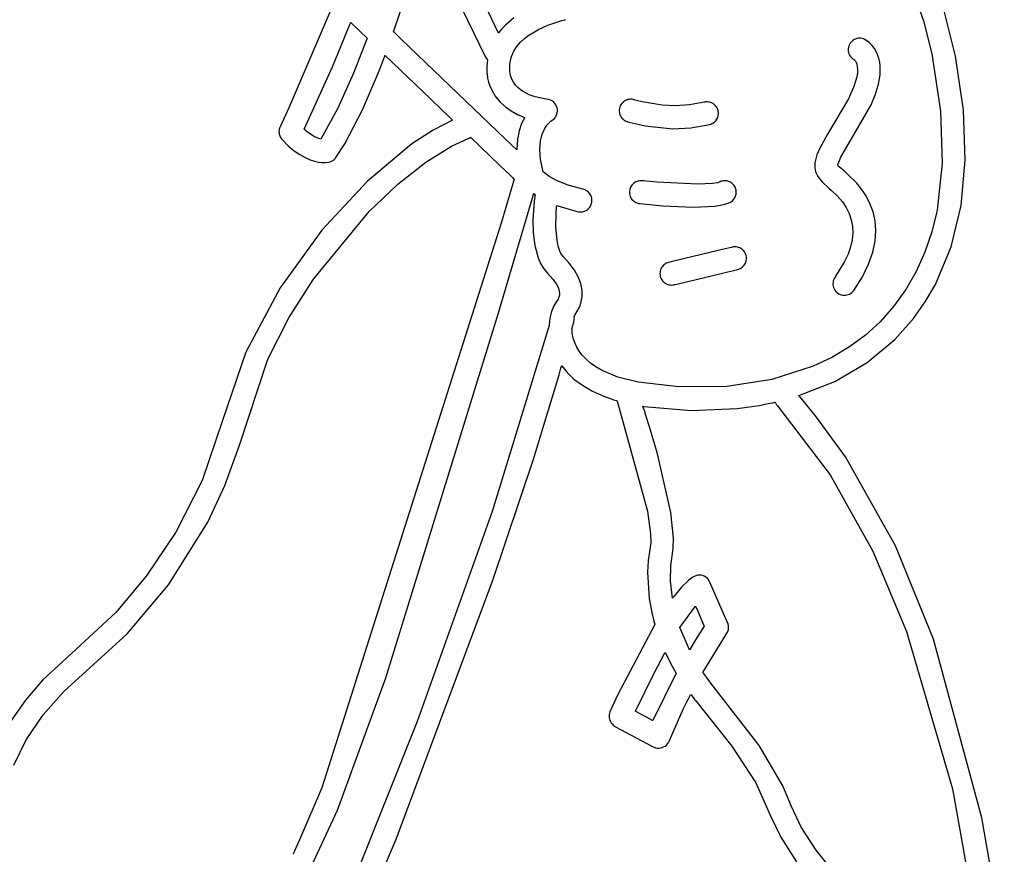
# Model space of a CAD drawing. Extents: x -74.1 to 10.8, y -36.7 to 44.6.
# Tile 63 of 199: x -41.9 to -40.1, y 3.7 to 5.3. Entities that reach past the tile are written whole.
import ezdxf

# ---------------------------------------------------------------- set-up
doc = ezdxf.new("R2010")
doc.units = 0

msp = doc.modelspace()

# ---------------------------------------------------------------- linework, layer by layer
at = {"layer": 'Layer 1', "color": 7, "linetype": 'CONTINUOUS'}
for p, q in [((-41.008935, 5.240699), (-41.17929, 5.602224)), ((-41.180762, 5.501746), (-41.032762, 5.19827)), ((-41.199591, 5.242838), (-41.17311, 5.32226)), ((-40.253793, 5.315899), (-40.235278, 5.263078)), ((-41.310216, 5.291544), (-41.390158, 5.104526)), ((-40.177007, 5.19857), (-40.201621, 5.29552)), ((-40.980977, 5.268323), (-40.996261, 5.255135)), ((-41.310961, 5.17957), (-41.27932, 5.256072)), ((-41.27932, 5.256072), (-41.278377, 5.258472)), ((-41.278377, 5.258472), (-41.277908, 5.259671)), ((-41.277908, 5.259671), (-41.277791, 5.259971)), ((-41.277763, 5.260041), (-41.259233, 5.242276)), ((-40.996261, 5.255135), (-41.003183, 5.24776)), ((-40.936125, 5.247489), (-40.919248, 5.255159)), ((-40.919248, 5.255159), (-40.893697, 5.263513)), ((-40.893697, 5.263513), (-40.888733, 5.264689)), ((-40.888733, 5.264689), (-40.888615, 5.264714)), ((-40.8886, 5.264717), (-40.887078, 5.265074)), ((-40.235278, 5.263078), (-40.22033, 5.202884)), ((-41.259233, 5.242276), (-41.248618, 5.232101)), ((-41.198903, 5.242152), (-41.199596, 5.242815)), ((-41.185043, 5.228869), (-41.198903, 5.242152)), ((-41.008909, 5.240664), (-41.008935, 5.240699)), ((-41.00885, 5.240744), (-41.008897, 5.24068)), ((-41.008755, 5.24087), (-41.00885, 5.240744)), ((-41.007989, 5.24188), (-41.008755, 5.24087)), ((-41.006426, 5.243873), (-41.007989, 5.24188)), ((-41.003183, 5.24776), (-41.006426, 5.243873)), ((-40.961349, 5.230924), (-40.953263, 5.237161)), ((-40.953263, 5.237161), (-40.936125, 5.247489)), ((-41.248048, 5.23155), (-41.272817, 5.167621)), ((-41.248618, 5.232101), (-41.248273, 5.23177)), ((-41.248273, 5.23177), (-41.2481, 5.231604)), ((-41.2481, 5.231604), (-41.248057, 5.231563)), ((-41.039507, 5.089397), (-41.185043, 5.228869)), ((-40.980898, 5.207549), (-40.975399, 5.216148)), ((-40.975399, 5.216148), (-40.968805, 5.22393)), ((-40.968805, 5.22393), (-40.961349, 5.230924)), ((-40.371846, 5.215161), (-40.37226, 5.212677)), ((-40.371119, 5.217616), (-40.371846, 5.215161)), ((-40.37007, 5.220016), (-40.371119, 5.217616)), ((-40.368738, 5.222259), (-40.37007, 5.220016)), ((-40.367173, 5.224277), (-40.368738, 5.222259)), ((-40.365402, 5.226059), (-40.367173, 5.224277)), ((-40.36345, 5.227598), (-40.365402, 5.226059)), ((-40.361345, 5.228885), (-40.36345, 5.227598)), ((-40.359111, 5.229912), (-40.361345, 5.228885)), ((-40.356774, 5.230668), (-40.359111, 5.229912)), ((-40.354362, 5.231147), (-40.356774, 5.230668)), ((-40.3519, 5.231339), (-40.354362, 5.231147)), ((-40.349414, 5.231235), (-40.3519, 5.231339)), ((-40.34693, 5.230826), (-40.349414, 5.231235)), ((-40.344475, 5.230105), (-40.34693, 5.230826)), ((-40.341214, 5.228603), (-40.344475, 5.230105)), ((-40.338187, 5.226714), (-40.341214, 5.228603)), ((-40.334083, 5.223536), (-40.338187, 5.226714)), ((-40.32938, 5.218915), (-40.334083, 5.223536)), ((-40.324557, 5.212693), (-40.32938, 5.218915)), ((-41.217332, 5.194504), (-41.215753, 5.198663)), ((-41.215753, 5.198663), (-41.215362, 5.199698)), ((-41.215362, 5.199698), (-41.215264, 5.199957)), ((-41.215264, 5.199957), (-41.21524, 5.200022)), ((-41.21524, 5.200022), (-41.215215, 5.200084)), ((-41.215215, 5.200084), (-41.132614, 5.120918)), ((-41.032762, 5.19827), (-41.029332, 5.192445)), ((-40.987685, 5.187771), (-40.985071, 5.1981)), ((-40.985071, 5.1981), (-40.980898, 5.207549)), ((-40.37226, 5.212677), (-40.37237, 5.21019)), ((-40.37237, 5.21019), (-40.372185, 5.207726)), ((-40.372185, 5.207726), (-40.371712, 5.205313)), ((-40.371712, 5.205313), (-40.370961, 5.202974)), ((-40.370961, 5.202974), (-40.369941, 5.200738)), ((-40.369941, 5.200738), (-40.36866, 5.198629)), ((-40.36866, 5.198629), (-40.367126, 5.196674)), ((-40.367126, 5.196674), (-40.365349, 5.194899)), ((-40.320091, 5.204714), (-40.324557, 5.212693)), ((-40.316444, 5.194764), (-40.320091, 5.204714)), ((-40.22033, 5.202884), (-40.204466, 5.098655)), ((-40.162765, 5.100457), (-40.177007, 5.19857)), ((-41.362302, 5.065567), (-41.310961, 5.17957)), ((-41.227217, 5.169111), (-41.22055, 5.186115)), ((-41.22055, 5.186115), (-41.217332, 5.194504)), ((-41.029031, 5.191937), (-41.030062, 5.179969)), ((-41.030062, 5.179969), (-41.029726, 5.167328)), ((-41.029332, 5.192445), (-41.02912, 5.192089)), ((-41.02912, 5.192089), (-41.029067, 5.192)), ((-41.029067, 5.192), (-41.029031, 5.191937)), ((-40.988336, 5.182268), (-40.987685, 5.187771)), ((-40.988186, 5.170651), (-40.988336, 5.182268)), ((-40.365349, 5.194899), (-40.363336, 5.19333)), ((-40.363336, 5.19333), (-40.361098, 5.191992)), ((-40.361833, 5.192407), (-40.361026, 5.191779)), ((-40.361682, 5.192307), (-40.36183, 5.192405)), ((-40.361494, 5.192181), (-40.361682, 5.192307)), ((-40.361403, 5.192123), (-40.361494, 5.192181)), ((-40.361279, 5.192069), (-40.361403, 5.192123)), ((-40.360854, 5.191868), (-40.361279, 5.192069)), ((-40.361098, 5.191992), (-40.360951, 5.191917)), ((-40.361026, 5.191779), (-40.360213, 5.190961)), ((-40.360951, 5.191917), (-40.360877, 5.19188)), ((-40.360213, 5.190961), (-40.359409, 5.189949)), ((-40.359409, 5.189949), (-40.358632, 5.188738)), ((-40.358632, 5.188738), (-40.357899, 5.187322)), ((-40.357899, 5.187322), (-40.356635, 5.183857)), ((-40.356635, 5.183857), (-40.355752, 5.179513)), ((-40.355752, 5.179513), (-40.355387, 5.174251)), ((-40.314859, 5.187722), (-40.316444, 5.194764)), ((-40.313943, 5.180358), (-40.314859, 5.187722)), ((-40.314119, 5.164676), (-40.313943, 5.180358)), ((-41.272817, 5.167621), (-41.300987, 5.104057)), ((-41.256407, 5.100854), (-41.227217, 5.169111)), ((-41.029726, 5.167328), (-41.029688, 5.166921)), ((-41.029688, 5.166921), (-41.029679, 5.166828)), ((-41.029679, 5.166828), (-41.028587, 5.158933)), ((-40.98694, 5.163532), (-40.988186, 5.170651)), ((-40.984735, 5.157106), (-40.98694, 5.163532)), ((-40.356758, 5.160805), (-40.361842, 5.143196)), ((-40.355676, 5.168028), (-40.356758, 5.160805)), ((-40.355387, 5.174251), (-40.355676, 5.168028)), ((-40.316963, 5.147741), (-40.314119, 5.164676)), ((-41.028587, 5.158933), (-41.026879, 5.151481)), ((-41.026879, 5.151481), (-41.0246, 5.14446)), ((-41.0246, 5.14446), (-41.021792, 5.137862)), ((-40.981698, 5.151337), (-40.984735, 5.157106)), ((-40.977951, 5.146192), (-40.981698, 5.151337)), ((-40.973618, 5.141636), (-40.977951, 5.146192)), ((-40.361842, 5.143196), (-40.371732, 5.121098)), ((-40.32247, 5.129578), (-40.316963, 5.147741)), ((-41.021792, 5.137862), (-41.014763, 5.125888)), ((-41.014763, 5.125888), (-41.006137, 5.115475)), ((-40.968822, 5.137633), (-40.973618, 5.141636)), ((-40.963689, 5.134149), (-40.968822, 5.137633)), ((-40.952903, 5.1286), (-40.963689, 5.134149)), ((-40.94225, 5.12471), (-40.952903, 5.1286)), ((-40.925303, 5.120794), (-40.94225, 5.12471)), ((-40.330634, 5.110209), (-40.32247, 5.129578)), ((-41.132614, 5.120918), (-41.111399, 5.100586)), ((-41.006137, 5.115475), (-40.996261, 5.106542)), ((-40.918484, 5.119901), (-40.925303, 5.120794)), ((-40.915606, 5.119159), (-40.918484, 5.119901)), ((-40.912911, 5.118022), (-40.915606, 5.119159)), ((-40.910428, 5.116521), (-40.912911, 5.118022)), ((-40.908186, 5.114688), (-40.910428, 5.116521)), ((-40.906216, 5.112554), (-40.908186, 5.114688)), ((-40.904548, 5.110151), (-40.906216, 5.112554)), ((-40.903213, 5.107511), (-40.904548, 5.110151)), ((-40.902239, 5.104664), (-40.903213, 5.107511)), ((-40.78711, 5.108141), (-40.788003, 5.105866)), ((-40.785985, 5.110253), (-40.78711, 5.108141)), ((-40.784647, 5.11219), (-40.785985, 5.110253)), ((-40.783117, 5.113944), (-40.784647, 5.11219)), ((-40.781414, 5.115503), (-40.783117, 5.113944)), ((-40.779558, 5.116859), (-40.781414, 5.115503)), ((-40.77757, 5.118), (-40.779558, 5.116859)), ((-40.775469, 5.118917), (-40.77757, 5.118)), ((-40.773276, 5.1196), (-40.775469, 5.118917)), ((-40.771009, 5.120039), (-40.773276, 5.1196)), ((-40.76869, 5.120225), (-40.771009, 5.120039)), ((-40.766338, 5.120146), (-40.76869, 5.120225)), ((-40.763973, 5.119793), (-40.766338, 5.120146)), ((-40.761615, 5.119156), (-40.763973, 5.119793)), ((-40.761582, 5.119146), (-40.761633, 5.119162)), ((-40.76139, 5.119085), (-40.761582, 5.119146)), ((-40.760655, 5.118858), (-40.76139, 5.119085)), ((-40.757838, 5.118038), (-40.760655, 5.118858)), ((-40.747328, 5.115379), (-40.757838, 5.118038)), ((-40.71083, 5.109561), (-40.747328, 5.115379)), ((-40.687149, 5.108443), (-40.71083, 5.109561)), ((-40.661382, 5.109879), (-40.687149, 5.108443)), ((-40.634682, 5.114891), (-40.661382, 5.109879)), ((-40.63455, 5.114926), (-40.634664, 5.114896)), ((-40.633638, 5.115142), (-40.63455, 5.114926)), ((-40.631813, 5.115447), (-40.633638, 5.115142)), ((-40.629997, 5.115589), (-40.631813, 5.115447)), ((-40.628197, 5.115571), (-40.629997, 5.115589)), ((-40.624683, 5.115078), (-40.628197, 5.115571)), ((-40.621339, 5.11401), (-40.624683, 5.115078)), ((-40.618233, 5.112404), (-40.621339, 5.11401)), ((-40.615435, 5.110302), (-40.618233, 5.112404)), ((-40.613012, 5.107743), (-40.615435, 5.110302)), ((-40.611034, 5.104767), (-40.613012, 5.107743)), ((-40.371732, 5.121098), (-40.41021, 5.056645)), ((-40.352728, 5.071059), (-40.330634, 5.110209)), ((-41.390158, 5.104526), (-41.406358, 5.069866)), ((-41.300987, 5.104057), (-41.332216, 5.047604)), ((-41.288222, 5.039443), (-41.256407, 5.100854)), ((-41.111399, 5.100586), (-41.100918, 5.090541)), ((-41.100918, 5.090541), (-41.095726, 5.085564)), ((-40.982575, 5.034837), (-41.039507, 5.089397)), ((-40.996261, 5.106542), (-40.985479, 5.099004)), ((-40.985479, 5.099004), (-40.974138, 5.092779)), ((-40.974138, 5.092779), (-40.962582, 5.087783)), ((-40.905187, 5.087612), (-40.903708, 5.090165)), ((-40.903708, 5.090165), (-40.902595, 5.092892)), ((-40.902595, 5.092892), (-40.901871, 5.095749)), ((-40.901673, 5.101681), (-40.902239, 5.104664)), ((-40.901871, 5.095749), (-40.901556, 5.098693)), ((-40.901556, 5.098693), (-40.901673, 5.101681)), ((-40.788965, 5.101142), (-40.789031, 5.098791)), ((-40.789031, 5.098791), (-40.788834, 5.096473)), ((-40.788626, 5.103507), (-40.788965, 5.101142)), ((-40.788834, 5.096473), (-40.788382, 5.094209)), ((-40.788003, 5.105866), (-40.788626, 5.103507)), ((-40.788382, 5.094209), (-40.787687, 5.09202)), ((-40.787687, 5.09202), (-40.786759, 5.089923)), ((-40.786759, 5.089923), (-40.785606, 5.087941)), ((-40.610234, 5.103135), (-40.611034, 5.104767)), ((-40.60957, 5.101414), (-40.610234, 5.103135)), ((-40.609877, 5.087254), (-40.608889, 5.090627)), ((-40.609052, 5.099611), (-40.60957, 5.101414)), ((-40.608699, 5.097785), (-40.609052, 5.099611)), ((-40.608889, 5.090627), (-40.608483, 5.09416)), ((-40.60851, 5.095966), (-40.608699, 5.097785)), ((-40.608483, 5.09416), (-40.60851, 5.095966)), ((-40.204466, 5.098655), (-40.201209, 5.003909)), ((-40.159279, 5.01006), (-40.162765, 5.100457)), ((-41.092342, 5.082189), (-41.127934, 5.063909)), ((-41.095726, 5.085564), (-41.093144, 5.08309)), ((-41.093144, 5.08309), (-41.0925, 5.082473)), ((-41.0925, 5.082473), (-41.092339, 5.082318)), ((-41.092259, 5.082241), (-41.092342, 5.082189)), ((-41.092339, 5.082318), (-41.092259, 5.082241)), ((-40.966595, 5.075926), (-40.971136, 5.062592)), ((-40.961033, 5.087189), (-40.966595, 5.075926)), ((-40.962582, 5.087783), (-40.96114, 5.087241)), ((-40.96114, 5.087241), (-40.96105, 5.087207)), ((-40.925145, 5.066034), (-40.920582, 5.072992)), ((-40.920582, 5.072992), (-40.916367, 5.07768)), ((-40.916367, 5.07768), (-40.913228, 5.08035)), ((-40.913228, 5.08035), (-40.909161, 5.0832)), ((-40.909161, 5.0832), (-40.907012, 5.085276)), ((-40.907012, 5.085276), (-40.905187, 5.087612)), ((-40.785606, 5.087941), (-40.784241, 5.086092)), ((-40.784241, 5.086092), (-40.782671, 5.084397)), ((-40.782671, 5.084397), (-40.780908, 5.082875)), ((-40.780908, 5.082875), (-40.778962, 5.081547)), ((-40.778962, 5.081547), (-40.776841, 5.080433)), ((-40.776841, 5.080433), (-40.774715, 5.079603)), ((-40.774715, 5.079603), (-40.774012, 5.079375)), ((-40.774012, 5.079375), (-40.771074, 5.078475)), ((-40.771074, 5.078475), (-40.741662, 5.071661)), ((-40.741662, 5.071661), (-40.691266, 5.066765)), ((-40.658494, 5.068263), (-40.623944, 5.074632)), ((-40.623944, 5.074632), (-40.622161, 5.075193)), ((-40.622161, 5.075193), (-40.620464, 5.075897)), ((-40.620464, 5.075897), (-40.618858, 5.076735)), ((-40.618858, 5.076735), (-40.615939, 5.078781)), ((-40.615939, 5.078781), (-40.613442, 5.081262)), ((-40.613442, 5.081262), (-40.611408, 5.084109)), ((-40.611408, 5.084109), (-40.609877, 5.087254)), ((-40.385497, 5.015163), (-40.352728, 5.071059)), ((-41.408085, 5.063805), (-41.408242, 5.061737)), ((-41.408242, 5.061737), (-41.408193, 5.059673)), ((-41.408193, 5.059673), (-41.40794, 5.057626)), ((-41.407721, 5.065859), (-41.408085, 5.063805)), ((-41.40794, 5.057626), (-41.407486, 5.055614)), ((-41.407146, 5.067884), (-41.407721, 5.065859)), ((-41.407486, 5.055614), (-41.406834, 5.053651)), ((-41.406358, 5.069866), (-41.407146, 5.067884)), ((-41.406834, 5.053651), (-41.405985, 5.051753)), ((-41.362223, 5.065493), (-41.362263, 5.065529)), ((-41.362143, 5.065422), (-41.362223, 5.065493)), ((-41.361985, 5.065279), (-41.362143, 5.065422)), ((-41.361668, 5.064996), (-41.361985, 5.065279)), ((-41.361038, 5.064438), (-41.361668, 5.064996)), ((-41.359793, 5.063358), (-41.361038, 5.064438)), ((-41.357358, 5.061332), (-41.359793, 5.063358)), ((-41.352721, 5.057793), (-41.357358, 5.061332)), ((-41.34443, 5.052542), (-41.352721, 5.057793)), ((-41.127934, 5.063909), (-41.166323, 5.038893)), ((-40.971136, 5.062592), (-40.974212, 5.047069)), ((-40.932396, 5.044295), (-40.929326, 5.056553)), ((-40.929326, 5.056553), (-40.925145, 5.066034)), ((-40.691266, 5.066765), (-40.658494, 5.068263)), ((-40.41021, 5.056645), (-40.424551, 5.029948)), ((-41.405985, 5.051753), (-41.404942, 5.049936)), ((-41.404942, 5.049936), (-41.403708, 5.048215)), ((-41.403708, 5.048215), (-41.403019, 5.047395)), ((-41.403019, 5.047395), (-41.402839, 5.047195)), ((-41.402839, 5.047195), (-41.402794, 5.047145)), ((-41.402771, 5.047121), (-41.402729, 5.047075)), ((-41.402729, 5.047075), (-41.391449, 5.035748)), ((-41.391449, 5.035748), (-41.380611, 5.026627)), ((-41.337555, 5.049314), (-41.34443, 5.052542)), ((-41.332216, 5.047604), (-41.337555, 5.049314)), ((-41.304524, 5.014316), (-41.288222, 5.039443)), ((-41.166323, 5.038893), (-41.247979, 4.970774)), ((-41.141129, 5.005845), (-41.094335, 5.035077)), ((-41.094335, 5.035077), (-41.064205, 5.048608)), ((-41.064205, 5.048608), (-41.06207, 5.049574)), ((-41.06207, 5.049574), (-41.060098, 5.050756)), ((-41.060098, 5.050756), (-41.059861, 5.050915)), ((-41.059861, 5.050915), (-41.059743, 5.050995)), ((-41.059682, 5.05102), (-41.006127, 4.999696)), ((-40.974212, 5.047069), (-40.975378, 5.029239)), ((-40.933627, 5.029009), (-40.932396, 5.044295)), ((-41.380611, 5.026627), (-41.370305, 5.019482)), ((-41.370305, 5.019482), (-41.36062, 5.014085)), ((-40.976752, 5.029257), (-40.982575, 5.034837)), ((-40.975531, 5.028086), (-40.976752, 5.029257)), ((-40.975415, 5.027975), (-40.975531, 5.028086)), ((-40.975378, 5.029239), (-40.975378, 5.028046)), ((-40.975378, 5.028046), (-40.975377, 5.027971)), ((-40.93229, 5.01044), (-40.933627, 5.029009)), ((-40.429164, 5.018967), (-40.432048, 5.009223)), ((-40.424551, 5.029948), (-40.429164, 5.018967)), ((-41.36062, 5.014085), (-41.351645, 5.010206)), ((-41.351645, 5.010206), (-41.343471, 5.007617)), ((-41.343471, 5.007617), (-41.336186, 5.006086)), ((-41.336186, 5.006086), (-41.32988, 5.005386)), ((-41.32988, 5.005386), (-41.324643, 5.005288)), ((-41.324643, 5.005288), (-41.317732, 5.005976)), ((-41.317732, 5.005976), (-41.314995, 5.006666)), ((-41.314995, 5.006666), (-41.312694, 5.007569)), ((-41.312694, 5.007569), (-41.310527, 5.008731)), ((-41.310527, 5.008731), (-41.308513, 5.010139)), ((-41.308513, 5.010139), (-41.306676, 5.011778)), ((-41.306676, 5.011778), (-41.305036, 5.013633)), ((-41.305036, 5.013633), (-41.30466, 5.014129)), ((-41.30466, 5.014129), (-41.304568, 5.014255)), ((-41.19169, 4.965703), (-41.141129, 5.005845)), ((-41.006127, 4.999696), (-40.987185, 4.981543)), ((-40.927657, 4.988337), (-40.93229, 5.01044)), ((-40.432837, 5.004736), (-40.433186, 5.000462)), ((-40.433186, 5.000462), (-40.433094, 4.99637)), ((-40.432048, 5.009223), (-40.432837, 5.004736)), ((-40.391153, 5.000126), (-40.391042, 5.001284)), ((-40.391052, 4.999979), (-40.391138, 5.000102)), ((-40.390086, 4.998826), (-40.391052, 4.999979)), ((-40.391042, 5.001284), (-40.390745, 5.002667)), ((-40.390745, 5.002667), (-40.389626, 5.00607)), ((-40.389626, 5.00607), (-40.385497, 5.015163)), ((-40.201209, 5.003909), (-40.210608, 4.918373)), ((-40.166586, 4.927176), (-40.159279, 5.01006)), ((-40.987185, 4.981543), (-40.983482, 4.977994)), ((-40.927645, 4.988293), (-40.927657, 4.988337)), ((-40.927355, 4.988026), (-40.92764, 4.988289)), ((-40.926732, 4.987464), (-40.927355, 4.988026)), ((-40.925275, 4.986209), (-40.926732, 4.987464)), ((-40.916435, 4.979768), (-40.925275, 4.986209)), ((-40.433094, 4.99637), (-40.43256, 4.992428)), ((-40.43256, 4.992428), (-40.431579, 4.988604)), ((-40.431579, 4.988604), (-40.430151, 4.984867)), ((-40.430151, 4.984867), (-40.428273, 4.981184)), ((-40.388694, 4.997418), (-40.390086, 4.998826)), ((-40.385047, 4.994107), (-40.388694, 4.997418)), ((-40.37938, 4.98928), (-40.385047, 4.994107)), ((-40.375266, 4.985797), (-40.37938, 4.98928)), ((-40.37506, 4.985622), (-40.375266, 4.985797)), ((-40.375017, 4.985585), (-40.37506, 4.985622)), ((-40.374833, 4.985428), (-40.375011, 4.985581)), ((-40.356746, 4.967567), (-40.374833, 4.985428)), ((-41.247979, 4.970774), (-41.330287, 4.882071)), ((-41.243952, 4.915965), (-41.19169, 4.965703)), ((-40.980396, 4.974989), (-41.003859, 4.894677)), ((-40.983482, 4.977994), (-40.981799, 4.976381)), ((-40.981799, 4.976381), (-40.981001, 4.975616)), ((-40.981001, 4.975616), (-40.980613, 4.975244)), ((-40.980613, 4.975244), (-40.980422, 4.975061)), ((-40.902278, 4.971916), (-40.916435, 4.979768)), ((-40.882141, 4.963805), (-40.902278, 4.971916)), ((-40.855357, 4.956587), (-40.882141, 4.963805)), ((-40.765978, 4.964227), (-40.767317, 4.962345)), ((-40.764448, 4.965942), (-40.765978, 4.964227)), ((-40.762743, 4.967474), (-40.764448, 4.965942)), ((-40.760881, 4.968812), (-40.762743, 4.967474)), ((-40.758879, 4.96994), (-40.760881, 4.968812)), ((-40.756754, 4.970845), (-40.758879, 4.96994)), ((-40.754525, 4.971512), (-40.756754, 4.970845)), ((-40.752209, 4.971928), (-40.754525, 4.971512)), ((-40.749822, 4.972079), (-40.752209, 4.971928)), ((-40.747384, 4.971951), (-40.749822, 4.972079)), ((-40.747259, 4.971937), (-40.747333, 4.971945)), ((-40.746964, 4.971904), (-40.747259, 4.971937)), ((-40.746374, 4.971839), (-40.746964, 4.971904)), ((-40.744006, 4.971582), (-40.746374, 4.971839)), ((-40.739231, 4.971082), (-40.744006, 4.971582)), ((-40.719781, 4.969277), (-40.739231, 4.971082)), ((-40.646021, 4.965893), (-40.719781, 4.969277)), ((-40.619271, 4.967053), (-40.646021, 4.965893)), ((-40.610355, 4.968482), (-40.619271, 4.967053)), ((-40.607253, 4.969427), (-40.610355, 4.968482)), ((-40.605253, 4.970335), (-40.607253, 4.969427)), ((-40.603527, 4.971002), (-40.605253, 4.970335)), ((-40.601777, 4.971507), (-40.603527, 4.971002)), ((-40.600011, 4.971852), (-40.601777, 4.971507)), ((-40.596469, 4.972079), (-40.600011, 4.971852)), ((-40.592977, 4.971706), (-40.596469, 4.972079)), ((-40.589611, 4.97076), (-40.592977, 4.971706)), ((-40.586445, 4.969265), (-40.589611, 4.97076)), ((-40.583556, 4.967246), (-40.586445, 4.969265)), ((-40.581018, 4.964729), (-40.583556, 4.967246)), ((-40.579905, 4.963292), (-40.581018, 4.964729)), ((-40.428273, 4.981184), (-40.425943, 4.977523)), ((-40.425943, 4.977523), (-40.419918, 4.970141)), ((-40.419918, 4.970141), (-40.407035, 4.958101)), ((-40.347942, 4.956597), (-40.356746, 4.967567)), ((-41.008484, 4.731814), (-40.945107, 4.947147)), ((-40.945107, 4.947147), (-40.944839, 4.948069)), ((-40.944839, 4.948069), (-40.944706, 4.948524)), ((-40.944696, 4.948557), (-40.943161, 4.947499)), ((-40.943161, 4.947499), (-40.942362, 4.946962)), ((-40.942362, 4.946962), (-40.941965, 4.946694)), ((-40.941763, 4.946557), (-40.942358, 4.944615)), ((-40.941965, 4.946694), (-40.941768, 4.94656)), ((-40.854846, 4.956473), (-40.855319, 4.956579)), ((-40.853005, 4.95595), (-40.854846, 4.956473)), ((-40.851248, 4.955272), (-40.853005, 4.95595)), ((-40.849581, 4.95445), (-40.851248, 4.955272)), ((-40.848012, 4.953493), (-40.849581, 4.95445)), ((-40.846544, 4.952409), (-40.848012, 4.953493)), ((-40.845185, 4.951207), (-40.846544, 4.952409)), ((-40.842816, 4.948488), (-40.845185, 4.951207)), ((-40.84095, 4.945409), (-40.842816, 4.948488)), ((-40.770402, 4.953422), (-40.770517, 4.950986)), ((-40.770517, 4.950986), (-40.770354, 4.948602)), ((-40.770006, 4.955835), (-40.770402, 4.953422)), ((-40.770354, 4.948602), (-40.769925, 4.94629)), ((-40.769348, 4.958135), (-40.770006, 4.955835)), ((-40.769925, 4.94629), (-40.769246, 4.944065)), ((-40.768446, 4.96031), (-40.769348, 4.958135)), ((-40.767317, 4.962345), (-40.768446, 4.96031)), ((-40.578907, 4.961739), (-40.579905, 4.963292)), ((-40.578037, 4.960077), (-40.578907, 4.961739)), ((-40.577323, 4.958361), (-40.578037, 4.960077)), ((-40.576772, 4.956616), (-40.577323, 4.958361)), ((-40.577221, 4.944419), (-40.576355, 4.947807)), ((-40.576381, 4.954854), (-40.576772, 4.956616)), ((-40.576067, 4.951311), (-40.576381, 4.954854)), ((-40.576355, 4.947807), (-40.576067, 4.951311)), ((-40.407023, 4.95809), (-40.406972, 4.958047)), ((-40.406972, 4.958047), (-40.406424, 4.957583)), ((-40.406424, 4.957583), (-40.402486, 4.954245)), ((-40.402486, 4.954245), (-40.402131, 4.953945)), ((-40.402122, 4.953937), (-40.391741, 4.944133)), ((-40.339821, 4.944269), (-40.347942, 4.956597)), ((-40.943814, 4.934714), (-40.946076, 4.900229)), ((-40.942728, 4.942834), (-40.943814, 4.934714)), ((-40.942685, 4.943101), (-40.942727, 4.942843)), ((-40.942589, 4.943611), (-40.942685, 4.943101)), ((-40.942358, 4.944615), (-40.942589, 4.943611)), ((-40.839637, 4.942042), (-40.84095, 4.945409)), ((-40.840751, 4.927394), (-40.840038, 4.929129)), ((-40.840038, 4.929129), (-40.839476, 4.93095)), ((-40.839201, 4.940273), (-40.839637, 4.942042)), ((-40.839476, 4.93095), (-40.839076, 4.932842)), ((-40.838922, 4.93846), (-40.839201, 4.940273)), ((-40.839076, 4.932842), (-40.838853, 4.934735)), ((-40.838804, 4.936611), (-40.838922, 4.93846)), ((-40.838853, 4.934735), (-40.838804, 4.936611)), ((-40.769246, 4.944065), (-40.76833, 4.941947)), ((-40.76833, 4.941947), (-40.767192, 4.939951)), ((-40.767192, 4.939951), (-40.765845, 4.938096)), ((-40.765845, 4.938096), (-40.764303, 4.936399)), ((-40.764303, 4.936399), (-40.762579, 4.934878)), ((-40.762579, 4.934878), (-40.760689, 4.933549)), ((-40.760689, 4.933549), (-40.758647, 4.932431)), ((-40.758647, 4.932431), (-40.756464, 4.93154)), ((-40.756464, 4.93154), (-40.754157, 4.930895)), ((-40.754157, 4.930895), (-40.751317, 4.930464)), ((-40.751317, 4.930464), (-40.709872, 4.926643)), ((-40.615175, 4.925951), (-40.599509, 4.928553)), ((-40.599509, 4.928553), (-40.593019, 4.930385)), ((-40.593019, 4.930385), (-40.58759, 4.932608)), ((-40.58759, 4.932608), (-40.585956, 4.933517)), ((-40.585956, 4.933517), (-40.584436, 4.934549)), ((-40.584436, 4.934549), (-40.583031, 4.935694)), ((-40.583031, 4.935694), (-40.580584, 4.938286)), ((-40.580584, 4.938286), (-40.578639, 4.94122)), ((-40.578639, 4.94122), (-40.577221, 4.944419)), ((-40.391741, 4.944133), (-40.383012, 4.933936)), ((-40.383012, 4.933936), (-40.375935, 4.92335)), ((-40.332776, 4.930586), (-40.339821, 4.944269)), ((-40.327201, 4.915548), (-40.332776, 4.930586)), ((-41.345295, 4.79296), (-41.243952, 4.915965)), ((-40.904289, 4.887435), (-40.903976, 4.912231)), ((-40.903976, 4.912231), (-40.903064, 4.924063)), ((-40.903064, 4.924063), (-40.902769, 4.926898)), ((-40.902769, 4.926898), (-40.902764, 4.926942)), ((-40.902758, 4.926945), (-40.86829, 4.916764)), ((-40.86829, 4.916764), (-40.863458, 4.91572)), ((-40.863458, 4.91572), (-40.861562, 4.915453)), ((-40.861562, 4.915453), (-40.85968, 4.915361)), ((-40.85968, 4.915361), (-40.857824, 4.915438)), ((-40.857824, 4.915438), (-40.856001, 4.915679)), ((-40.856001, 4.915679), (-40.85422, 4.916076)), ((-40.85422, 4.916076), (-40.852491, 4.916625)), ((-40.852491, 4.916625), (-40.849224, 4.918153)), ((-40.849224, 4.918153), (-40.846273, 4.920215)), ((-40.846273, 4.920215), (-40.84371, 4.922763)), ((-40.84371, 4.922763), (-40.842596, 4.924205)), ((-40.842596, 4.924205), (-40.841607, 4.92575)), ((-40.841607, 4.92575), (-40.840751, 4.927394)), ((-40.709872, 4.926643), (-40.653766, 4.924227)), ((-40.653766, 4.924227), (-40.615175, 4.925951)), ((-40.375935, 4.92335), (-40.37051, 4.912379)), ((-40.37051, 4.912379), (-40.366737, 4.901027)), ((-40.323489, 4.899157), (-40.327201, 4.915548)), ((-40.210608, 4.918373), (-40.220068, 4.878974)), ((-40.184724, 4.851602), (-40.166586, 4.927176)), ((-41.003859, 4.894677), (-41.329965, 3.867094)), ((-40.946076, 4.900229), (-40.945505, 4.877687)), ((-40.366737, 4.901027), (-40.364617, 4.889298)), ((-40.322032, 4.881415), (-40.323489, 4.899157)), ((-41.330287, 4.882071), (-41.406219, 4.777026)), ((-40.945505, 4.877687), (-40.942636, 4.85416)), ((-40.902118, 4.863644), (-40.904289, 4.887435)), ((-40.36415, 4.877196), (-40.365335, 4.864726)), ((-40.364617, 4.889298), (-40.36415, 4.877196)), ((-40.323225, 4.862323), (-40.322032, 4.881415)), ((-40.220068, 4.878974), (-40.232711, 4.841775)), ((-40.899925, 4.853069), (-40.902118, 4.863644)), ((-40.365335, 4.864726), (-40.368174, 4.85189)), ((-40.327459, 4.841882), (-40.323225, 4.862323)), ((-40.942636, 4.85416), (-40.936594, 4.83156)), ((-40.896902, 4.843878), (-40.899925, 4.853069)), ((-40.895056, 4.839919), (-40.896902, 4.843878)), ((-40.892977, 4.836447), (-40.895056, 4.839919)), ((-40.59596, 4.848081), (-40.684581, 4.82681)), ((-40.584553, 4.850819), (-40.59596, 4.848081)), ((-40.583492, 4.851073), (-40.584553, 4.850819)), ((-40.583275, 4.851125), (-40.583492, 4.851073)), ((-40.580962, 4.851549), (-40.583247, 4.851132)), ((-40.578691, 4.851709), (-40.580962, 4.851549)), ((-40.576337, 4.851612), (-40.578691, 4.851709)), ((-40.574036, 4.851253), (-40.576337, 4.851612)), ((-40.571807, 4.850644), (-40.574036, 4.851253)), ((-40.569671, 4.849797), (-40.571807, 4.850644)), ((-40.567645, 4.848724), (-40.569671, 4.849797)), ((-40.565748, 4.847436), (-40.567645, 4.848724)), ((-40.564, 4.845945), (-40.565748, 4.847436)), ((-40.56242, 4.844263), (-40.564, 4.845945)), ((-40.561027, 4.842401), (-40.56242, 4.844263)), ((-40.559839, 4.840371), (-40.561027, 4.842401)), ((-40.558877, 4.838184), (-40.559839, 4.840371)), ((-40.558158, 4.835853), (-40.558877, 4.838184)), ((-40.372665, 4.838694), (-40.37881, 4.82514)), ((-40.368174, 4.85189), (-40.372665, 4.838694)), ((-40.335129, 4.820094), (-40.327459, 4.841882)), ((-40.232711, 4.841775), (-40.248542, 4.806743)), ((-40.21373, 4.783133), (-40.184724, 4.851602)), ((-40.936594, 4.83156), (-40.932112, 4.821206)), ((-40.932112, 4.821206), (-40.926508, 4.811799)), ((-40.890654, 4.83351), (-40.892977, 4.836447)), ((-40.879952, 4.821925), (-40.890654, 4.83351)), ((-40.870619, 4.809527), (-40.879952, 4.821925)), ((-40.705406, 4.820617), (-40.70729, 4.819248)), ((-40.703356, 4.821777), (-40.705406, 4.820617)), ((-40.701151, 4.82271), (-40.703356, 4.821777)), ((-40.697025, 4.823824), (-40.701151, 4.82271)), ((-40.684581, 4.82681), (-40.697025, 4.823824)), ((-40.561893, 4.818147), (-40.560595, 4.820037)), ((-40.560595, 4.820037), (-40.559511, 4.822057)), ((-40.559511, 4.822057), (-40.558653, 4.824189)), ((-40.558653, 4.824189), (-40.558032, 4.826413)), ((-40.557712, 4.83345), (-40.558158, 4.835853)), ((-40.558032, 4.826413), (-40.557661, 4.828711)), ((-40.55755, 4.831063), (-40.557712, 4.83345)), ((-40.557661, 4.828711), (-40.55755, 4.831063)), ((-40.37881, 4.82514), (-40.396059, 4.796978)), ((-40.346627, 4.796961), (-40.335129, 4.820094)), ((-40.926508, 4.811799), (-40.919676, 4.803581)), ((-40.919676, 4.803581), (-40.90928, 4.79211)), ((-40.86361, 4.797235), (-40.870619, 4.809527)), ((-40.714834, 4.805439), (-40.714965, 4.80309)), ((-40.714965, 4.80309), (-40.714825, 4.800705)), ((-40.714443, 4.807732), (-40.714834, 4.805439)), ((-40.713803, 4.80995), (-40.714443, 4.807732)), ((-40.712927, 4.812074), (-40.713803, 4.80995)), ((-40.711826, 4.814085), (-40.712927, 4.812074)), ((-40.710512, 4.815963), (-40.711826, 4.814085)), ((-40.708996, 4.817691), (-40.710512, 4.815963)), ((-40.70729, 4.819248), (-40.708996, 4.817691)), ((-40.684314, 4.784025), (-40.598794, 4.804552)), ((-40.598794, 4.804552), (-40.573605, 4.810597)), ((-40.573605, 4.810597), (-40.57354, 4.810613)), ((-40.573522, 4.810617), (-40.571185, 4.811323)), ((-40.571185, 4.811323), (-40.568992, 4.812274)), ((-40.568992, 4.812274), (-40.566954, 4.813451)), ((-40.566954, 4.813451), (-40.565084, 4.814835)), ((-40.565084, 4.814835), (-40.563393, 4.816407)), ((-40.563393, 4.816407), (-40.561893, 4.818147)), ((-40.248542, 4.806743), (-40.267567, 4.773843)), ((-41.390238, 4.722322), (-41.345295, 4.79296)), ((-40.90928, 4.79211), (-40.902578, 4.782394)), ((-40.858927, 4.785057), (-40.86361, 4.797235)), ((-40.857458, 4.779014), (-40.858927, 4.785057)), ((-40.714825, 4.800705), (-40.714401, 4.798301)), ((-40.714401, 4.798301), (-40.713702, 4.795959)), ((-40.713702, 4.795959), (-40.712757, 4.793761)), ((-40.712757, 4.793761), (-40.711586, 4.791719)), ((-40.711586, 4.791719), (-40.710208, 4.789844)), ((-40.710208, 4.789844), (-40.708642, 4.788147)), ((-40.708642, 4.788147), (-40.706906, 4.786641)), ((-40.706906, 4.786641), (-40.70502, 4.785337)), ((-40.70502, 4.785337), (-40.703003, 4.784246)), ((-40.703003, 4.784246), (-40.700874, 4.783382)), ((-40.399974, 4.787288), (-40.400147, 4.784825)), ((-40.400147, 4.784825), (-40.400029, 4.782369)), ((-40.399505, 4.78973), (-40.399974, 4.787288)), ((-40.398737, 4.792125), (-40.399505, 4.78973)), ((-40.397665, 4.794445), (-40.398737, 4.792125)), ((-40.396284, 4.796663), (-40.397665, 4.794445)), ((-40.396059, 4.796978), (-40.396284, 4.796663)), ((-40.362346, 4.772483), (-40.346627, 4.796961)), ((-41.406219, 4.777026), (-41.468752, 4.659876)), ((-40.902578, 4.782394), (-40.900412, 4.778118)), ((-40.900412, 4.778118), (-40.898937, 4.774194)), ((-40.898937, 4.774194), (-40.898077, 4.770598)), ((-40.898077, 4.770598), (-40.897756, 4.767303)), ((-40.897756, 4.767303), (-40.8979, 4.764282)), ((-40.856571, 4.773003), (-40.857458, 4.779014)), ((-40.856266, 4.767024), (-40.856571, 4.773003)), ((-40.856544, 4.76108), (-40.856266, 4.767024)), ((-40.700874, 4.783382), (-40.698652, 4.782754)), ((-40.698652, 4.782754), (-40.696356, 4.782375)), ((-40.696356, 4.782375), (-40.694005, 4.782257)), ((-40.694005, 4.782257), (-40.691619, 4.782411)), ((-40.691619, 4.782411), (-40.689266, 4.782837)), ((-40.689244, 4.782842), (-40.689165, 4.782861)), ((-40.689165, 4.782861), (-40.688324, 4.783063)), ((-40.688324, 4.783063), (-40.684314, 4.784025)), ((-40.400029, 4.782369), (-40.399625, 4.779946)), ((-40.399625, 4.779946), (-40.39894, 4.777585)), ((-40.39894, 4.777585), (-40.397977, 4.775311)), ((-40.397977, 4.775311), (-40.396741, 4.773153)), ((-40.396741, 4.773153), (-40.395237, 4.771137)), ((-40.395237, 4.771137), (-40.393469, 4.76929)), ((-40.393469, 4.76929), (-40.391442, 4.767639)), ((-40.391442, 4.767639), (-40.389226, 4.766251)), ((-40.370091, 4.76589), (-40.36793, 4.767119)), ((-40.36793, 4.767119), (-40.365911, 4.768618)), ((-40.365911, 4.768618), (-40.36406, 4.77038)), ((-40.36406, 4.77038), (-40.362405, 4.772401)), ((-40.362405, 4.772401), (-40.362346, 4.772483)), ((-40.267567, 4.773843), (-40.289793, 4.743042)), ((-40.232322, 4.751499), (-40.21373, 4.783133)), ((-40.902953, 4.752395), (-40.908142, 4.744128)), ((-40.900366, 4.756611), (-40.902953, 4.752395)), ((-40.89928, 4.758963), (-40.900366, 4.756611)), ((-40.898433, 4.761511), (-40.89928, 4.758963)), ((-40.8979, 4.764282), (-40.898433, 4.761511)), ((-40.860873, 4.743461), (-40.858847, 4.749297)), ((-40.858847, 4.749297), (-40.857404, 4.75517)), ((-40.857404, 4.75517), (-40.856544, 4.76108)), ((-40.389226, 4.766251), (-40.386907, 4.765172)), ((-40.386907, 4.765172), (-40.384514, 4.764397)), ((-40.384514, 4.764397), (-40.382072, 4.763922)), ((-40.382072, 4.763922), (-40.37961, 4.763743)), ((-40.37961, 4.763743), (-40.377153, 4.763855)), ((-40.377153, 4.763855), (-40.37473, 4.764253)), ((-40.37473, 4.764253), (-40.372367, 4.764932)), ((-40.372367, 4.764932), (-40.370091, 4.76589)), ((-40.253644, 4.721565), (-40.232322, 4.751499)), ((-41.213567, 4.067838), (-41.008484, 4.731814)), ((-40.912283, 4.73394), (-40.915135, 4.72211)), ((-40.908142, 4.744128), (-40.912283, 4.73394)), ((-40.870449, 4.726186), (-40.863482, 4.737663)), ((-40.863482, 4.737663), (-40.860873, 4.743461)), ((-40.289793, 4.743042), (-40.314485, 4.715138)), ((-41.428603, 4.647344), (-41.390238, 4.722322)), ((-40.915135, 4.72211), (-40.916517, 4.708987)), ((-40.875019, 4.702593), (-40.871693, 4.714795)), ((-40.871693, 4.714795), (-40.870758, 4.719331)), ((-40.871011, 4.72514), (-40.870512, 4.726095)), ((-40.870967, 4.724888), (-40.87101, 4.725134)), ((-40.87089, 4.724392), (-40.870967, 4.724888)), ((-40.870768, 4.723394), (-40.87089, 4.724392)), ((-40.870663, 4.721374), (-40.870768, 4.723394)), ((-40.870758, 4.719331), (-40.870663, 4.721374)), ((-40.870512, 4.726095), (-40.870482, 4.72614)), ((-40.314485, 4.715138), (-40.340918, 4.691064)), ((-40.28738, 4.683319), (-40.253644, 4.721565)), ((-40.916563, 4.708615), (-41.020188, 4.370201)), ((-40.916527, 4.708747), (-40.916563, 4.708615)), ((-40.916517, 4.708987), (-40.916526, 4.708774)), ((-40.875017, 4.7025), (-40.875018, 4.702564)), ((-40.874984, 4.701469), (-40.875017, 4.7025)), ((-40.874872, 4.699365), (-40.874984, 4.701469)), ((-40.874438, 4.694995), (-40.874872, 4.699365)), ((-40.872593, 4.685685), (-40.874438, 4.694995)), ((-40.869173, 4.675761), (-40.872593, 4.685685)), ((-40.340918, 4.691064), (-40.37015, 4.66956)), ((-40.338098, 4.64112), (-40.28738, 4.683319)), ((-41.468752, 4.659876), (-41.510806, 4.535725)), ((-40.866039, 4.669226), (-40.869173, 4.675761)), ((-40.861713, 4.662067), (-40.866039, 4.669226)), ((-40.856224, 4.65478), (-40.861713, 4.662067)), ((-40.37015, 4.66956), (-40.40198, 4.650683)), ((-41.480386, 4.490656), (-41.428603, 4.647344)), ((-40.849437, 4.647476), (-40.856224, 4.65478)), ((-40.841219, 4.640267), (-40.849437, 4.647476)), ((-40.40198, 4.650683), (-40.436208, 4.634489)), ((-40.396669, 4.606946), (-40.338098, 4.64112)), ((-40.898571, 4.618738), (-40.895049, 4.630919)), ((-40.895049, 4.630919), (-40.894177, 4.633949)), ((-40.894177, 4.633949), (-40.89396, 4.634705)), ((-40.89396, 4.634705), (-40.893851, 4.635084)), ((-40.893851, 4.635084), (-40.893773, 4.635329)), ((-40.893773, 4.635329), (-40.883825, 4.623189)), ((-40.883825, 4.623189), (-40.871362, 4.611244)), ((-40.831436, 4.633265), (-40.841219, 4.640267)), ((-40.819955, 4.62658), (-40.831436, 4.633265)), ((-40.791363, 4.614607), (-40.819955, 4.62658)), ((-40.436208, 4.634489), (-40.511055, 4.610373)), ((-40.913243, 4.569078), (-40.898571, 4.618738)), ((-40.871362, 4.611244), (-40.856107, 4.599776)), ((-40.754374, 4.605241), (-40.791363, 4.614607)), ((-40.680704, 4.596816), (-40.754374, 4.605241)), ((-40.511055, 4.610373), (-40.593088, 4.597665)), ((-40.46203, 4.581018), (-40.396669, 4.606946)), ((-40.856107, 4.599776), (-40.837784, 4.589065)), ((-40.837784, 4.589065), (-40.816118, 4.579393)), ((-40.593088, 4.597665), (-40.680704, 4.596816)), ((-40.816118, 4.579393), (-40.803944, 4.575035)), ((-40.803944, 4.575035), (-40.797508, 4.572991)), ((-40.797508, 4.572991), (-40.7942, 4.572004)), ((-40.7942, 4.572004), (-40.793364, 4.571762)), ((-40.793364, 4.571762), (-40.793154, 4.571701)), ((-40.793154, 4.571701), (-40.793102, 4.571686)), ((-40.793102, 4.571686), (-40.793051, 4.571671)), ((-40.793051, 4.571671), (-40.792722, 4.570134)), ((-40.792722, 4.570134), (-40.792619, 4.569751)), ((-40.792619, 4.569751), (-40.792561, 4.569559)), ((-40.792561, 4.569559), (-40.792529, 4.569464)), ((-40.792529, 4.569464), (-40.792513, 4.569416)), ((-40.792507, 4.5694), (-40.792487, 4.569342)), ((-40.792487, 4.569342), (-40.737667, 4.370665)), ((-40.462213, 4.580864), (-40.46203, 4.581018)), ((-40.461261, 4.579783), (-40.462213, 4.580864)), ((-40.431648, 4.544399), (-40.461261, 4.579783)), ((-40.945254, 4.465615), (-40.913243, 4.569078)), ((-40.745901, 4.561636), (-40.744949, 4.561475)), ((-40.745857, 4.561504), (-40.745897, 4.561624)), ((-40.745699, 4.561025), (-40.745857, 4.561504)), ((-40.745379, 4.560054), (-40.745699, 4.561025)), ((-40.744724, 4.558063), (-40.745379, 4.560054)), ((-40.744949, 4.561475), (-40.74471, 4.561435)), ((-40.74336, 4.553894), (-40.744724, 4.558063)), ((-40.74471, 4.561435), (-40.744587, 4.561416)), ((-40.744517, 4.561406), (-40.657538, 4.554222)), ((-40.740433, 4.544842), (-40.74336, 4.553894)), ((-40.657538, 4.554222), (-40.57414, 4.557669)), ((-40.57414, 4.557669), (-40.534167, 4.563264)), ((-40.534167, 4.563264), (-40.514678, 4.567008)), ((-40.514678, 4.567008), (-40.509861, 4.568042)), ((-40.509861, 4.568042), (-40.507461, 4.568574)), ((-40.507461, 4.568574), (-40.506263, 4.568843)), ((-40.506263, 4.568843), (-40.505665, 4.568979)), ((-40.505665, 4.568979), (-40.505366, 4.569047)), ((-40.505366, 4.569047), (-40.505291, 4.569064)), ((-40.505286, 4.569064), (-40.504194, 4.566565)), ((-40.504194, 4.566565), (-40.502872, 4.564337)), ((-40.502872, 4.564337), (-40.501232, 4.562254)), ((-40.501232, 4.562254), (-40.405346, 4.436723)), ((-41.510806, 4.535725), (-41.548176, 4.426726)), ((-40.733938, 4.524208), (-40.740433, 4.544842)), ((-40.377266, 4.469558), (-40.431648, 4.544399)), ((-40.719578, 4.475389), (-40.733938, 4.524208)), ((-41.506812, 4.417606), (-41.480386, 4.490656)), ((-41.018829, 4.245118), (-40.945254, 4.465615)), ((-40.694985, 4.368123), (-40.719578, 4.475389)), ((-40.286471, 4.307804), (-40.377266, 4.469558)), ((-41.548176, 4.426726), (-41.596017, 4.332312)), ((-40.405346, 4.436723), (-40.327671, 4.297739)), ((-41.537967, 4.350995), (-41.506812, 4.417606)), ((-41.020188, 4.370201), (-41.156602, 3.988124)), ((-40.737667, 4.370665), (-40.732101, 4.329455)), ((-40.690241, 4.321433), (-40.694985, 4.368123)), ((-41.609395, 4.236854), (-41.537967, 4.350995)), ((-41.596017, 4.332312), (-41.649875, 4.252279)), ((-40.732101, 4.329455), (-40.731792, 4.31337)), ((-40.690957, 4.302397), (-40.690241, 4.321433)), ((-40.733349, 4.301259), (-40.736396, 4.28122)), ((-40.731792, 4.31337), (-40.733349, 4.301259)), ((-40.695384, 4.272162), (-40.690957, 4.302397)), ((-40.216959, 4.137992), (-40.286471, 4.307804)), ((-40.327671, 4.297739), (-40.266099, 4.151835)), ((-40.736396, 4.28122), (-40.737653, 4.259447)), ((-40.695702, 4.243614), (-40.695384, 4.272162)), ((-41.649875, 4.252279), (-41.705293, 4.186425)), ((-40.737653, 4.259447), (-40.734426, 4.211762)), ((-40.65648, 4.249802), (-40.662774, 4.244883)), ((-40.652769, 4.252159), (-40.65648, 4.249802)), ((-40.649856, 4.253393), (-40.652769, 4.252159)), ((-40.64681, 4.25417), (-40.649856, 4.253393)), ((-40.643683, 4.254479), (-40.64681, 4.25417)), ((-40.640531, 4.254313), (-40.643683, 4.254479)), ((-40.637407, 4.253664), (-40.640531, 4.254313)), ((-40.63442, 4.252545), (-40.637407, 4.253664)), ((-40.631667, 4.251002), (-40.63442, 4.252545)), ((-40.62919, 4.24907), (-40.631667, 4.251002)), ((-40.62703, 4.246786), (-40.62919, 4.24907)), ((-40.625227, 4.244187), (-40.62703, 4.246786)), ((-41.684523, 4.147756), (-41.609395, 4.236854)), ((-41.195237, 3.773907), (-41.018829, 4.245118)), ((-40.692291, 4.212255), (-40.695702, 4.243614)), ((-40.67577, 4.232222), (-40.68914, 4.216345)), ((-40.662774, 4.244883), (-40.67577, 4.232222)), ((-40.623958, 4.241646), (-40.625227, 4.244187)), ((-40.597257, 4.180613), (-40.623958, 4.241646)), ((-40.734426, 4.211762), (-40.729756, 4.186383)), ((-40.692253, 4.2123), (-40.692279, 4.212265)), ((-40.6922, 4.21237), (-40.692253, 4.2123)), ((-40.692094, 4.212509), (-40.6922, 4.21237)), ((-40.691672, 4.213064), (-40.692094, 4.212509)), ((-40.690827, 4.214167), (-40.691672, 4.213064)), ((-40.68914, 4.216345), (-40.690827, 4.214167)), ((-40.678511, 4.158994), (-40.650409, 4.198152)), ((-40.650398, 4.198126), (-40.650349, 4.198014)), ((-40.650349, 4.198014), (-40.65014, 4.197538)), ((-40.65014, 4.197538), (-40.648074, 4.192813)), ((-41.705293, 4.186425), (-41.802405, 4.096757)), ((-40.729756, 4.186383), (-40.726617, 4.173425)), ((-40.648074, 4.192813), (-40.634877, 4.162644)), ((-40.592433, 4.169584), (-40.597257, 4.180613)), ((-40.724205, 4.16464), (-40.791578, 4.036968)), ((-40.726617, 4.173425), (-40.724841, 4.166894)), ((-40.724841, 4.166894), (-40.724375, 4.165256)), ((-40.724375, 4.165256), (-40.724257, 4.164847)), ((-40.724257, 4.164847), (-40.724228, 4.164744)), ((-40.724228, 4.164744), (-40.724213, 4.164693)), ((-40.724213, 4.164693), (-40.724205, 4.16464)), ((-40.661244, 4.118216), (-40.678511, 4.158994)), ((-40.634393, 4.161538), (-40.650218, 4.136399)), ((-40.634877, 4.162644), (-40.634416, 4.161591)), ((-40.634416, 4.161591), (-40.634393, 4.161538)), ((-40.591058, 4.166249), (-40.592433, 4.169584)), ((-40.590549, 4.164496), (-40.591058, 4.166249)), ((-40.590198, 4.162718), (-40.590549, 4.164496)), ((-40.590351, 4.15556), (-40.589965, 4.159128)), ((-40.589965, 4.159128), (-40.590198, 4.162718)), ((-41.800075, 4.042655), (-41.684523, 4.147756)), ((-40.636802, 4.0774), (-40.598715, 4.139948)), ((-40.598715, 4.139948), (-40.592953, 4.14882)), ((-40.592953, 4.14882), (-40.592076, 4.15043)), ((-40.592076, 4.15043), (-40.59135, 4.152097)), ((-40.59135, 4.152097), (-40.590351, 4.15556)), ((-40.266099, 4.151835), (-40.182827, 3.865399)), ((-40.650218, 4.136399), (-40.660668, 4.119178)), ((-40.128938, 3.812774), (-40.216959, 4.137992)), ((-40.725693, 4.076111), (-40.706425, 4.11195)), ((-40.706425, 4.11195), (-40.705811, 4.113049)), ((-40.705811, 4.113049), (-40.705505, 4.113598)), ((-40.705505, 4.113598), (-40.705428, 4.113736)), ((-40.705408, 4.113768), (-40.692968, 4.08892)), ((-40.661189, 4.118306), (-40.661233, 4.118233)), ((-40.661015, 4.118597), (-40.661189, 4.118306)), ((-40.660668, 4.119178), (-40.661015, 4.118597)), ((-41.802405, 4.096757), (-41.837941, 4.063688)), ((-40.692968, 4.08892), (-40.685918, 4.076578)), ((-41.301765, 3.826657), (-41.213567, 4.067838)), ((-40.759696, 4.006738), (-40.725693, 4.076111)), ((-40.68554, 4.07594), (-40.727999, 3.989833)), ((-40.685918, 4.076578), (-40.685689, 4.076194)), ((-40.685689, 4.076194), (-40.685574, 4.076002)), ((-40.685574, 4.076002), (-40.685545, 4.075954)), ((-40.636781, 4.077355), (-40.636805, 4.077389)), ((-40.636686, 4.077218), (-40.636781, 4.077355)), ((-40.636495, 4.076945), (-40.636686, 4.077218)), ((-40.636114, 4.076398), (-40.636495, 4.076945)), ((-40.635347, 4.075304), (-40.636114, 4.076398)), ((-40.62242, 4.058006), (-40.635347, 4.075304)), ((-41.837941, 4.063688), (-41.869718, 4.027068)), ((-40.534107, 3.944625), (-40.62242, 4.058006)), ((-41.837455, 4.000491), (-41.800075, 4.042655)), ((-40.791578, 4.036968), (-40.805953, 4.005545)), ((-40.665555, 4.024798), (-40.661882, 4.031886)), ((-40.661882, 4.031886), (-40.660033, 4.035407)), ((-40.660033, 4.035407), (-40.659106, 4.037161)), ((-40.659106, 4.037161), (-40.659048, 4.037271)), ((-40.659022, 4.037316), (-40.652916, 4.0295)), ((-41.869718, 4.027068), (-41.896984, 3.988046)), ((-40.672749, 4.010488), (-40.665555, 4.024798)), ((-40.652916, 4.0295), (-40.651348, 4.027558)), ((-40.651348, 4.027558), (-40.650551, 4.026592)), ((-40.650551, 4.026592), (-40.650149, 4.026109)), ((-40.650149, 4.026109), (-40.649947, 4.025868)), ((-40.649947, 4.025868), (-40.649896, 4.025808)), ((-40.649877, 4.025786), (-40.649801, 4.025694)), ((-40.649801, 4.025694), (-40.584099, 3.943065)), ((-41.868156, 3.954878), (-41.837455, 4.000491)), ((-40.807364, 4.000368), (-40.807555, 3.997751)), ((-40.807555, 3.997751), (-40.807418, 3.995156)), ((-40.806833, 4.002976), (-40.807364, 4.000368)), ((-40.805953, 4.005545), (-40.806833, 4.002976)), ((-40.75965, 4.006714), (-40.759696, 4.006738)), ((-40.758738, 4.006227), (-40.75965, 4.006714)), ((-40.732621, 3.992298), (-40.758738, 4.006227)), ((-40.697564, 3.953745), (-40.672749, 4.010488)), ((-41.156602, 3.988124), (-41.314089, 3.593891)), ((-40.807418, 3.995156), (-40.806962, 3.992612)), ((-40.806962, 3.992612), (-40.806197, 3.990149)), ((-40.806197, 3.990149), (-40.805135, 3.987797)), ((-40.805135, 3.987797), (-40.803785, 3.985585)), ((-40.803785, 3.985585), (-40.802157, 3.983545)), ((-40.802157, 3.983545), (-40.800263, 3.981705)), ((-40.800263, 3.981705), (-40.798112, 3.980095)), ((-40.798112, 3.980095), (-40.796368, 3.979073)), ((-40.796368, 3.979073), (-40.795555, 3.97864)), ((-40.795555, 3.97864), (-40.786537, 3.97383)), ((-40.728531, 3.990116), (-40.732621, 3.992298)), ((-40.728118, 3.989896), (-40.728531, 3.990116)), ((-40.728021, 3.989845), (-40.728118, 3.989896)), ((-40.786537, 3.97383), (-40.728511, 3.942884)), ((-41.890484, 3.908391), (-41.868156, 3.954878)), ((-40.728511, 3.942884), (-40.725727, 3.941462)), ((-40.708253, 3.941725), (-40.705643, 3.943221)), ((-40.705643, 3.943221), (-40.70329, 3.945063)), ((-40.70329, 3.945063), (-40.70123, 3.947217)), ((-40.70123, 3.947217), (-40.699493, 3.949652)), ((-40.699493, 3.949652), (-40.698113, 3.952332)), ((-40.698113, 3.952332), (-40.697827, 3.953037)), ((-40.697827, 3.953037), (-40.697564, 3.953745)), ((-40.584099, 3.943065), (-40.540717, 3.876405)), ((-40.491139, 3.870969), (-40.534107, 3.944625)), ((-40.725727, 3.941462), (-40.722896, 3.940443)), ((-40.722896, 3.940443), (-40.719968, 3.939846)), ((-40.719968, 3.939846), (-40.716992, 3.939673)), ((-40.716992, 3.939673), (-40.714013, 3.939927)), ((-40.714013, 3.939927), (-40.71108, 3.940612)), ((-40.71108, 3.940612), (-40.708253, 3.941725)), ((-40.540717, 3.876405), (-40.51366, 3.816483)), ((-40.475592, 3.833697), (-40.491139, 3.870969)), ((-41.329965, 3.867094), (-41.370656, 3.772864)), ((-40.182827, 3.865399), (-40.1294, 3.570266)), ((-41.489369, 3.423322), (-41.301765, 3.826657)), ((-40.457861, 3.795785), (-40.475592, 3.833697)), ((-40.51366, 3.816483), (-40.495164, 3.777887)), ((-40.088268, 3.576914), (-40.128938, 3.812774)), ((-40.430784, 3.753809), (-40.457861, 3.795785)), ((-41.393609, 3.308241), (-41.195237, 3.773907)), ((-41.370656, 3.772864), (-41.376788, 3.759134)), ((-40.495164, 3.777887), (-40.466435, 3.732799)), ((-41.382434, 3.746567), (-41.382484, 3.746456)), ((-41.382333, 3.746791), (-41.382434, 3.746567)), ((-41.381531, 3.748573), (-41.382333, 3.746791)), ((-41.379936, 3.752118), (-41.381531, 3.748573)), ((-41.376788, 3.759134), (-41.379936, 3.752118)), ((-40.397029, 3.712324), (-40.430784, 3.753809))]:
    msp.add_line(p, q, dxfattribs=at)

doc.saveas('drawing.dxf')
